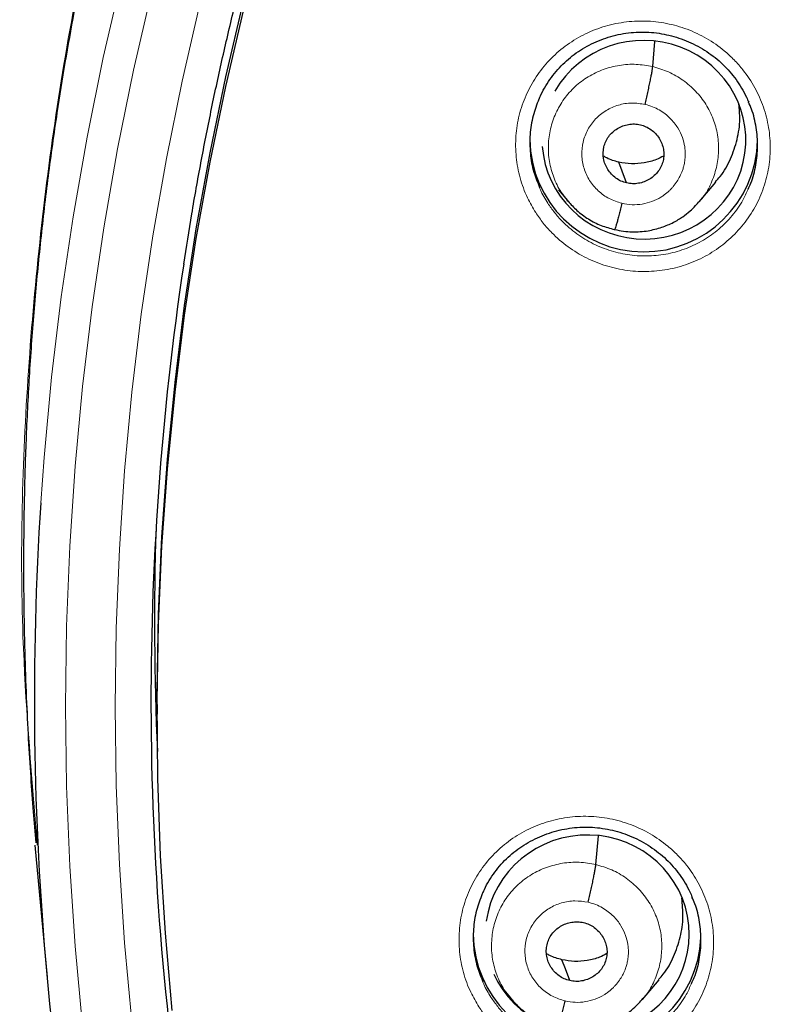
# Model space of a CAD drawing. Header units: millimetres. Extents: x 8 to 2314, y 12 to 2305.
# Tile 57 of 156: x 1039 to 1051, y 1806 to 1821. Entities that reach past the tile are written whole.
import ezdxf

# ---------------------------------------------------------------- set-up
doc = ezdxf.new("R2010")
doc.units = ezdxf.units.MM

msp = doc.modelspace()

# ---------------------------------------------------------------- linework, layer by layer
at = {"color": 7, "linetype": 'Continuous', "lineweight": 30}
for p, q in [((1048.799, 1819.995), (1048.832, 1820.37)), ((1049.495, 1817.975), (1049.741, 1818.268)), ((1047.391, 1818.157), (1047.525, 1817.994)), ((1047.519, 1818.003), (1047.535, 1817.986)), ((1047.537, 1817.988), (1047.53, 1817.998)), ((1048.23, 1817.561), (1048.226, 1817.56)), ((1041.401, 1810.471), (1041.401, 1810.328)), ((1039.596, 1808.578), (1039.611, 1808.37)), ((1047.95, 1808.08), (1047.989, 1808.509)), ((1039.577, 1808.368), (1039.758, 1806.396)), ((1048.648, 1806.066), (1048.894, 1806.36)), ((1046.585, 1806.194), (1046.675, 1806.086)), ((1046.669, 1806.094), (1046.685, 1806.077)), ((1046.687, 1806.08), (1046.68, 1806.089))]:
    msp.add_line(p, q, dxfattribs=at)
at = {"color": 252, "linetype": 'Continuous', "lineweight": 0}
for p, q in [((1047.557, 1817.963), (1047.537, 1817.988)), ((1048.226, 1817.56), (1048.081, 1817.608)), ((1046.707, 1806.054), (1046.687, 1806.08))]:
    msp.add_line(p, q, dxfattribs=at)
at = {"color": 7, "linetype": 'Continuous', "lineweight": 30, "flags": 128}
for points in [[(1041.401, 1810.471), (1041.401, 1810.663), (1041.422, 1811.82), (1041.473, 1812.975), (1041.555, 1814.128), (1041.668, 1815.28), (1041.812, 1816.427), (1041.986, 1817.571), (1042.191, 1818.71), (1042.426, 1819.843), (1042.691, 1820.97), (1042.985, 1822.09), (1043.31, 1823.201), (1043.664, 1824.304), (1044.048, 1825.397), (1044.461, 1826.481), (1044.902, 1827.553), (1045.372, 1828.613), (1045.869, 1829.661), (1046.395, 1830.696), (1046.948, 1831.717), (1047.528, 1832.724), (1048.135, 1833.715), (1048.768, 1834.69)], [(1041.627, 1805.902), (1041.525, 1807.054), (1041.453, 1808.208), (1041.412, 1809.364), (1041.401, 1810.52), (1041.422, 1811.676), (1041.473, 1812.832), (1041.555, 1813.985), (1041.668, 1815.136), (1041.812, 1816.284), (1041.986, 1817.428), (1042.191, 1818.567), (1042.426, 1819.7), (1042.691, 1820.827)], [(1048.41, 1818.258), (1048.344, 1818.432), (1048.293, 1818.569)], [(1047.561, 1806.346), (1047.496, 1806.521), (1047.444, 1806.659)]]:
    msp.add_lwpolyline(points, dxfattribs=at)
at = {"color": 252, "linetype": 'Continuous', "lineweight": 0, "flags": 128}
for points in [[(1039.664, 1813.48), (1039.713, 1814.158), (1039.826, 1815.36), (1039.97, 1816.559), (1040.147, 1817.754), (1040.355, 1818.944), (1040.595, 1820.129), (1040.867, 1821.307), (1041.17, 1822.477), (1041.504, 1823.639), (1041.868, 1824.793), (1042.264, 1825.936), (1042.69, 1827.069), (1043.145, 1828.191), (1043.631, 1829.3), (1044.146, 1830.397), (1044.69, 1831.48), (1045.263, 1832.548), (1045.864, 1833.602), (1046.493, 1834.64)], [(1041.318, 1821.107), (1041.049, 1819.941), (1040.812, 1818.768), (1040.605, 1817.59), (1040.431, 1816.406), (1040.288, 1815.219), (1040.176, 1814.028), (1040.096, 1812.835), (1040.049, 1811.64), (1040.033, 1810.445), (1040.049, 1809.249), (1040.096, 1808.055), (1040.176, 1806.862), (1040.288, 1805.671)], [(1041.025, 1805.737), (1040.915, 1806.909), (1040.837, 1808.083), (1040.789, 1809.258), (1040.774, 1810.435), (1040.789, 1811.611), (1040.837, 1812.787), (1040.915, 1813.961), (1041.025, 1815.133), (1041.165, 1816.301), (1041.337, 1817.466), (1041.54, 1818.625), (1041.774, 1819.779), (1042.039, 1820.927)]]:
    msp.add_lwpolyline(points, dxfattribs=at)
at = {"color": 7, "linetype": 'Continuous', "lineweight": 30}
for centre, radius, start, end in [((1048.665, 1818.929), 1.7, 180.8215, 358.7954), ((1084.924, 1810.53), 43.615, 171.4043, 189.3828), ((1084.88, 1810.539), 45.312, 176.2791, 194.1027), ((1084.914, 1811.693), 43.552, 178.1423, 182.5304), ((1047.82, 1807.065), 1.701, 180.8588, 357.4065)]:
    msp.add_arc(centre, radius, start, end, dxfattribs=at)
for centre, major_axis, ratio, start_param, end_param in [((1048.668, 1818.904), (1.518, -0.1), 0.974704, 6.121767, 8.979789), ((1048.668, 1818.904), (1.518, -0.1), 0.974704, 3.278063, 6.121767), ((1047.823, 1807.039), (1.521, 0.039), 0.974245, 0.06186, 2.982421), ((1047.823, 1807.039), (1.521, 0.039), 0.974245, 3.527836, 6.345046)]:
    msp.add_ellipse(centre, major_axis=major_axis, ratio=ratio, start_param=start_param, end_param=end_param, dxfattribs=at)
at = {"color": 252, "linetype": 'Continuous', "lineweight": 0}
for points, knots in [([(1086.559, 1858.832), (1085.167, 1858.797), (1082.383, 1858.727), (1078.241, 1858.163), (1074.163, 1857.268), (1070.183, 1856.016), (1066.33, 1854.425), (1062.636, 1852.506), (1059.13, 1850.273), (1055.838, 1847.745), (1052.786, 1844.942), (1049.999, 1841.884), (1047.499, 1838.597), (1045.304, 1835.105), (1043.432, 1831.437), (1041.898, 1827.62), (1040.714, 1823.686), (1039.886, 1819.664), (1039.436, 1815.587), (1039.319, 1811.877), (1039.515, 1809.546), (1039.596, 1808.578)], [0, 0, 0, 0, 0.053444, 0.106887, 0.160331, 0.213774, 0.267218, 0.320661, 0.374105, 0.427548, 0.480992, 0.534435, 0.587879, 0.641323, 0.694766, 0.74821, 0.801653, 0.855097, 0.90854, 0.961984, 1, 1, 1, 1]), ([(1047.053, 1817.815), (1047.01, 1817.888), (1046.912, 1818.052), (1046.812, 1818.332), (1046.753, 1818.644), (1046.749, 1818.961), (1046.798, 1819.273), (1046.901, 1819.571), (1047.053, 1819.848), (1047.25, 1820.095), (1047.487, 1820.307), (1047.757, 1820.475), (1048.052, 1820.596), (1048.365, 1820.666), (1048.686, 1820.685), (1049.006, 1820.648), (1049.317, 1820.561), (1049.608, 1820.422), (1049.84, 1820.262), (1050.017, 1820.098), (1050.176, 1819.918), (1050.331, 1819.684), (1050.461, 1819.393), (1050.538, 1819.085), (1050.563, 1818.769), (1050.533, 1818.455), (1050.451, 1818.15), (1050.316, 1817.864), (1050.136, 1817.605), (1049.913, 1817.38), (1049.655, 1817.194), (1049.368, 1817.055), (1049.061, 1816.965), (1048.742, 1816.928), (1048.421, 1816.943), (1048.106, 1817.012), (1047.806, 1817.131), (1047.53, 1817.298), (1047.319, 1817.481), (1047.162, 1817.656), (1047.089, 1817.762), (1047.053, 1817.815)], [0, 0, 0, 0, 0.0214464, 0.0483, 0.0751533, 0.101961, 0.1287687, 0.1555472, 0.1823258, 0.2091043, 0.2358831, 0.2626908, 0.2894988, 0.3163523, 0.3432059, 0.3701015, 0.3969971, 0.4239129, 0.4508285, 0.4677064, 0.4845843, 0.5114092, 0.5382339, 0.5650603, 0.5918866, 0.6186827, 0.6454787, 0.6722538, 0.699029, 0.725814, 0.7525991, 0.7794202, 0.8062416, 0.8331095, 0.8599775, 0.8868824, 0.9137873, 0.9407031, 0.9676188, 0.9838094, 1, 1, 1, 1]), ([(1047.53, 1817.998), (1047.496, 1818.038), (1047.409, 1818.142), (1047.315, 1818.341), (1047.249, 1818.578), (1047.234, 1818.825), (1047.267, 1819.069), (1047.347, 1819.303), (1047.47, 1819.517), (1047.635, 1819.702), (1047.833, 1819.851), (1048.059, 1819.959), (1048.301, 1820.021), (1048.552, 1820.04), (1048.716, 1820.01), (1048.799, 1819.995)], [0, 0, 0, 0, 0.050322, 0.129479, 0.208568, 0.287614, 0.366766, 0.445919, 0.524966, 0.604054, 0.683211, 0.762377, 0.841572, 0.920735, 1, 1, 1, 1]), ([(1048.799, 1819.995), (1048.879, 1819.972), (1049.039, 1819.925), (1049.256, 1819.797), (1049.445, 1819.633), (1049.599, 1819.437), (1049.71, 1819.215), (1049.776, 1818.976), (1049.79, 1818.729), (1049.758, 1818.485), (1049.676, 1818.253), (1049.588, 1818.083), (1049.515, 1818.005), (1049.498, 1817.987)], [0, 0, 0, 0, 0.0972123, 0.1942987, 0.2914254, 0.3885158, 0.4855951, 0.5825904, 0.6795346, 0.7766088, 0.8736832, 0.9706278, 1, 1, 1, 1]), ([(1048.339, 1817.954), (1048.274, 1817.975), (1048.145, 1818.015), (1047.98, 1818.136), (1047.85, 1818.291), (1047.766, 1818.474), (1047.732, 1818.672), (1047.752, 1818.871), (1047.823, 1819.058), (1047.941, 1819.221), (1048.099, 1819.347), (1048.284, 1819.428), (1048.486, 1819.462), (1048.619, 1819.441), (1048.686, 1819.431)], [0, 0, 0, 0, 0.083335, 0.166666, 0.249998, 0.333328, 0.416666, 0.5, 0.583337, 0.666671, 0.750002, 0.833334, 0.916665, 1, 1, 1, 1]), ([(1048.686, 1819.431), (1048.724, 1819.421), (1048.797, 1819.401), (1048.897, 1819.351), (1048.985, 1819.292), (1049.082, 1819.206), (1049.175, 1819.089), (1049.245, 1818.943), (1049.279, 1818.808), (1049.286, 1818.706), (1049.283, 1818.635), (1049.279, 1818.591), (1049.272, 1818.551), (1049.266, 1818.521), (1049.257, 1818.485), (1049.239, 1818.431), (1049.209, 1818.359), (1049.163, 1818.279), (1049.119, 1818.219), (1049.077, 1818.171), (1049.044, 1818.138), (1049.007, 1818.106), (1048.966, 1818.075), (1048.896, 1818.028), (1048.789, 1817.977), (1048.644, 1817.939), (1048.49, 1817.927), (1048.389, 1817.945), (1048.339, 1817.954)], [0, 0, 0, 0, 0.048256, 0.094113, 0.137726, 0.17912, 0.255047, 0.32201, 0.38003, 0.429031, 0.450172, 0.469077, 0.485751, 0.50019, 0.508004, 0.532314, 0.571737, 0.606401, 0.647701, 0.666072, 0.685489, 0.705953, 0.727471, 0.750055, 0.811405, 0.8735, 0.936301, 1, 1, 1, 1]), ([(1047.11, 1818.192), (1047.114, 1818.18), (1047.144, 1818.096), (1047.192, 1818.021), (1047.233, 1817.956)], [0, 0, 0, 0, 0.147185, 1, 1, 1, 1]), ([(1047.233, 1817.956), (1047.266, 1817.909), (1047.331, 1817.815), (1047.471, 1817.657), (1047.66, 1817.494), (1047.907, 1817.344), (1048.175, 1817.237), (1048.457, 1817.174), (1048.745, 1817.161), (1049.03, 1817.194), (1049.304, 1817.274), (1049.561, 1817.398), (1049.792, 1817.564), (1049.99, 1817.765), (1050.137, 1817.968), (1050.199, 1818.11), (1050.223, 1818.166)], [0, 0, 0, 0, 0.046912, 0.093824, 0.171822, 0.24982, 0.327788, 0.405756, 0.483616, 0.561477, 0.639193, 0.716909, 0.79451, 0.87211, 0.949673, 1, 1, 1, 1]), ([(1046.204, 1805.955), (1046.162, 1806.027), (1046.066, 1806.189), (1045.966, 1806.467), (1045.907, 1806.777), (1045.904, 1807.092), (1045.953, 1807.403), (1046.056, 1807.7), (1046.207, 1807.976), (1046.405, 1808.222), (1046.641, 1808.433), (1046.912, 1808.6), (1047.207, 1808.721), (1047.52, 1808.791), (1047.842, 1808.809), (1048.162, 1808.772), (1048.473, 1808.685), (1048.764, 1808.546), (1048.996, 1808.386), (1049.173, 1808.223), (1049.332, 1808.043), (1049.486, 1807.81), (1049.616, 1807.521), (1049.693, 1807.214), (1049.718, 1806.899), (1049.687, 1806.586), (1049.605, 1806.283), (1049.471, 1805.998), (1049.291, 1805.74), (1049.068, 1805.515), (1048.809, 1805.331), (1048.522, 1805.192), (1048.215, 1805.102), (1047.895, 1805.065), (1047.573, 1805.081), (1047.258, 1805.15), (1046.958, 1805.269), (1046.683, 1805.437), (1046.471, 1805.619), (1046.314, 1805.795), (1046.24, 1805.902), (1046.204, 1805.955)], [0, 0, 0, 0, 0.020989, 0.0478, 0.07461, 0.10139, 0.128169, 0.154947, 0.181725, 0.20853, 0.235335, 0.262185, 0.289036, 0.315929, 0.342822, 0.369738, 0.396653, 0.42356, 0.450466, 0.467312, 0.484158, 0.510948, 0.537739, 0.56453, 0.591321, 0.618097, 0.644872, 0.671656, 0.698439, 0.725257, 0.752076, 0.778941, 0.805805, 0.832709, 0.859612, 0.886528, 0.913444, 0.940342, 0.967239, 0.98362, 1, 1, 1, 1]), ([(1046.68, 1806.089), (1046.646, 1806.129), (1046.56, 1806.232), (1046.467, 1806.429), (1046.4, 1806.667), (1046.386, 1806.913), (1046.419, 1807.157), (1046.498, 1807.39), (1046.621, 1807.603), (1046.786, 1807.788), (1046.985, 1807.936), (1047.21, 1808.044), (1047.452, 1808.106), (1047.703, 1808.124), (1047.868, 1808.094), (1047.95, 1808.08)], [0, 0, 0, 0, 0.049685, 0.128895, 0.208036, 0.287134, 0.366338, 0.445545, 0.524647, 0.603789, 0.682999, 0.762218, 0.841466, 0.920681, 1, 1, 1, 1]), ([(1047.95, 1808.08), (1048.03, 1808.056), (1048.191, 1808.01), (1048.407, 1807.882), (1048.597, 1807.719), (1048.75, 1807.522), (1048.862, 1807.301), (1048.927, 1807.062), (1048.942, 1806.817), (1048.909, 1806.572), (1048.827, 1806.341), (1048.74, 1806.173), (1048.668, 1806.095), (1048.651, 1806.078)], [0, 0, 0, 0, 0.0973091, 0.1944933, 0.2917176, 0.3889051, 0.4860815, 0.5831732, 0.680212, 0.7773818, 0.8745543, 0.9715984, 1, 1, 1, 1]), ([(1047.49, 1806.044), (1047.426, 1806.064), (1047.297, 1806.105), (1047.131, 1806.225), (1047.002, 1806.379), (1046.917, 1806.562), (1046.883, 1806.76), (1046.903, 1806.959), (1046.974, 1807.145), (1047.093, 1807.307), (1047.25, 1807.433), (1047.435, 1807.514), (1047.637, 1807.548), (1047.771, 1807.527), (1047.837, 1807.517)], [0, 0, 0, 0, 0.083335, 0.166665, 0.249997, 0.333327, 0.416665, 0.499999, 0.583336, 0.666671, 0.750001, 0.833334, 0.916665, 1, 1, 1, 1]), ([(1047.837, 1807.517), (1047.875, 1807.506), (1047.949, 1807.487), (1048.049, 1807.437), (1048.136, 1807.378), (1048.234, 1807.292), (1048.327, 1807.176), (1048.396, 1807.03), (1048.43, 1806.895), (1048.438, 1806.793), (1048.435, 1806.723), (1048.43, 1806.678), (1048.423, 1806.639), (1048.417, 1806.609), (1048.408, 1806.573), (1048.391, 1806.519), (1048.36, 1806.447), (1048.314, 1806.367), (1048.27, 1806.307), (1048.228, 1806.26), (1048.195, 1806.227), (1048.158, 1806.195), (1048.117, 1806.163), (1048.047, 1806.117), (1047.94, 1806.066), (1047.795, 1806.028), (1047.642, 1806.016), (1047.541, 1806.034), (1047.49, 1806.044)], [0, 0, 0, 0, 0.04826, 0.09412, 0.137736, 0.179133, 0.255063, 0.322028, 0.380047, 0.429044, 0.450182, 0.469084, 0.485754, 0.500189, 0.508028, 0.532363, 0.571792, 0.606453, 0.647741, 0.666106, 0.685516, 0.705973, 0.727481, 0.750055, 0.811497, 0.873621, 0.936391, 1, 1, 1, 1]), ([(1046.264, 1806.331), (1046.268, 1806.319), (1046.297, 1806.237), (1046.345, 1806.163), (1046.385, 1806.1)], [0, 0, 0, 0, 0.150708, 1, 1, 1, 1]), ([(1046.385, 1806.1), (1046.418, 1806.052), (1046.483, 1805.957), (1046.624, 1805.799), (1046.813, 1805.635), (1047.06, 1805.485), (1047.328, 1805.379), (1047.516, 1805.337), (1047.706, 1805.311), (1047.898, 1805.302), (1048.184, 1805.335), (1048.459, 1805.415), (1048.716, 1805.538), (1048.947, 1805.703), (1049.145, 1805.904), (1049.293, 1806.107), (1049.354, 1806.249), (1049.379, 1806.305)], [0, 0, 0, 0, 0.047332, 0.094664, 0.172384, 0.250104, 0.327818, 0.405532, 0.405719, 0.483481, 0.561243, 0.638892, 0.71654, 0.794046, 0.87155, 0.948944, 1, 1, 1, 1])]:
    msp.add_open_spline(points, degree=3, knots=knots, dxfattribs=at)
at = {"color": 7, "linetype": 'Continuous', "lineweight": 30}
for points, knots in [([(1086.559, 1858.846), (1086.388, 1858.847), (1085.783, 1858.851), (1084.753, 1858.819), (1083.476, 1858.753), (1082.227, 1858.652), (1081.011, 1858.523), (1079.831, 1858.367), (1078.686, 1858.187), (1077.569, 1857.985), (1076.414, 1857.749), (1075.226, 1857.475), (1074.009, 1857.161), (1072.835, 1856.826), (1071.702, 1856.473), (1070.611, 1856.104), (1069.531, 1855.711), (1068.466, 1855.295), (1067.417, 1854.856), (1066.416, 1854.41), (1065.463, 1853.959), (1064.555, 1853.506), (1063.694, 1853.052), (1062.852, 1852.587), (1062.031, 1852.112), (1061.235, 1851.628), (1060.488, 1851.154), (1059.79, 1850.692), (1059.014, 1850.158), (1058.161, 1849.543), (1057.237, 1848.84), (1056.36, 1848.139), (1055.529, 1847.441), (1054.743, 1846.749), (1054, 1846.065), (1053.299, 1845.392), (1052.66, 1844.752), (1052.077, 1844.147), (1051.547, 1843.577), (1051.038, 1843.012), (1050.537, 1842.437), (1050.031, 1841.835), (1049.516, 1841.201), (1048.972, 1840.505), (1048.401, 1839.745), (1047.805, 1838.914), (1047.206, 1838.037), (1046.605, 1837.114), (1046.006, 1836.142), (1045.41, 1835.122), (1044.822, 1834.051), (1044.234, 1832.912), (1043.655, 1831.709), (1043.095, 1830.452), (1042.568, 1829.171), (1042.076, 1827.869), (1041.623, 1826.548), (1041.198, 1825.178), (1040.807, 1823.759), (1040.454, 1822.29), (1040.15, 1820.806), (1039.928, 1819.493), (1039.77, 1818.357), (1039.658, 1817.403), (1039.566, 1816.445), (1039.495, 1815.488), (1039.446, 1814.551), (1039.417, 1813.651), (1039.405, 1812.805), (1039.408, 1812.012), (1039.422, 1811.274), (1039.446, 1810.593), (1039.476, 1809.969), (1039.511, 1809.402), (1039.549, 1808.887), (1039.578, 1808.561), (1039.591, 1808.406)], [0, 0, 0, 0, 0.006544, 0.023189, 0.039523, 0.055546, 0.071256, 0.086381, 0.101202, 0.115717, 0.129924, 0.146436, 0.162509, 0.178142, 0.193332, 0.208079, 0.222382, 0.237481, 0.252055, 0.266105, 0.279635, 0.292647, 0.305143, 0.317126, 0.329717, 0.341696, 0.353067, 0.363835, 0.374004, 0.389463, 0.404424, 0.418894, 0.432876, 0.446375, 0.459391, 0.471927, 0.483983, 0.494402, 0.504436, 0.514088, 0.523822, 0.533964, 0.544517, 0.555483, 0.568182, 0.581397, 0.595131, 0.609385, 0.624161, 0.639462, 0.655288, 0.67164, 0.689316, 0.707215, 0.725199, 0.743263, 0.761405, 0.77962, 0.799171, 0.818799, 0.838502, 0.858276, 0.870742, 0.883236, 0.895758, 0.908306, 0.920692, 0.932393, 0.94338, 0.953654, 0.963217, 0.97207, 0.980075, 0.987398, 0.994039, 1, 1, 1, 1]), ([(1041.799, 1817.046), (1041.838, 1817.296), (1041.917, 1817.802), (1042.053, 1818.561), (1042.203, 1819.325), (1042.366, 1820.086), (1042.544, 1820.844), (1042.734, 1821.599), (1042.939, 1822.35), (1043.156, 1823.098), (1043.387, 1823.842), (1043.631, 1824.581), (1043.888, 1825.317), (1044.159, 1826.048), (1044.442, 1826.774), (1044.738, 1827.495), (1045.047, 1828.211), (1045.369, 1828.922), (1045.704, 1829.627), (1046.051, 1830.326), (1046.41, 1831.019), (1046.782, 1831.706), (1047.166, 1832.386), (1047.562, 1833.06), (1047.969, 1833.726), (1048.389, 1834.386), (1048.821, 1835.038), (1049.264, 1835.683), (1049.718, 1836.32), (1050.184, 1836.949), (1050.661, 1837.57), (1051.149, 1838.183), (1051.647, 1838.787), (1052.157, 1839.382), (1052.677, 1839.969), (1053.207, 1840.547), (1053.748, 1841.115), (1054.298, 1841.674), (1054.859, 1842.224), (1055.429, 1842.764), (1056.009, 1843.294), (1056.598, 1843.814), (1057.197, 1844.323), (1057.804, 1844.823), (1058.42, 1845.312), (1059.045, 1845.79), (1059.678, 1846.257), (1060.32, 1846.714), (1060.969, 1847.159), (1061.627, 1847.593), (1062.292, 1848.016), (1062.964, 1848.427), (1063.644, 1848.827), (1064.33, 1849.214), (1065.024, 1849.59), (1065.724, 1849.954), (1066.431, 1850.306), (1067.143, 1850.646), (1067.862, 1850.974), (1068.586, 1851.289), (1069.316, 1851.591), (1070.051, 1851.881), (1070.791, 1852.159), (1071.536, 1852.423), (1072.286, 1852.675), (1073.04, 1852.914), (1073.798, 1853.139), (1074.56, 1853.352), (1075.326, 1853.552), (1076.095, 1853.738), (1076.868, 1853.911), (1077.643, 1854.071), (1078.421, 1854.218), (1079.202, 1854.351), (1079.984, 1854.471), (1080.769, 1854.577), (1081.556, 1854.67), (1082.344, 1854.749), (1083.134, 1854.814), (1083.924, 1854.866), (1084.715, 1854.905), (1085.507, 1854.93), (1086.122, 1854.939), (1086.472, 1854.939), (1086.559, 1854.94)], [0, 0, 0, 0, 0.011994, 0.024296, 0.036598, 0.048899, 0.061201, 0.073503, 0.085804, 0.098106, 0.110407, 0.122709, 0.13501, 0.147312, 0.159613, 0.171914, 0.184216, 0.196517, 0.208818, 0.221119, 0.23342, 0.245721, 0.258022, 0.270323, 0.282624, 0.294925, 0.307225, 0.319526, 0.331827, 0.344127, 0.356428, 0.368728, 0.381028, 0.393329, 0.405629, 0.417929, 0.430229, 0.442529, 0.454829, 0.467129, 0.479428, 0.491728, 0.504028, 0.516327, 0.528627, 0.540926, 0.553226, 0.565525, 0.577824, 0.590124, 0.602423, 0.614722, 0.627021, 0.63932, 0.651619, 0.663918, 0.676217, 0.688515, 0.700814, 0.713113, 0.725411, 0.73771, 0.750009, 0.762307, 0.774606, 0.786904, 0.799202, 0.811501, 0.823799, 0.836097, 0.848396, 0.860694, 0.872992, 0.88529, 0.897588, 0.909887, 0.922185, 0.934483, 0.946781, 0.959079, 0.971377, 0.983675, 0.995973, 1, 1, 1, 1]), ([(1047.102, 1819.507), (1047.111, 1819.529), (1047.14, 1819.599), (1047.201, 1819.709), (1047.285, 1819.836), (1047.38, 1819.953), (1047.484, 1820.06), (1047.598, 1820.157), (1047.72, 1820.243), (1047.852, 1820.319), (1047.991, 1820.383), (1048.136, 1820.435), (1048.285, 1820.475), (1048.437, 1820.501), (1048.59, 1820.513), (1048.743, 1820.511), (1048.894, 1820.495), (1049.043, 1820.466), (1049.191, 1820.424), (1049.335, 1820.369), (1049.474, 1820.301), (1049.607, 1820.222), (1049.731, 1820.131), (1049.847, 1820.03), (1049.951, 1819.92), (1050.045, 1819.802), (1050.128, 1819.675), (1050.191, 1819.561), (1050.221, 1819.488), (1050.232, 1819.462)], [0, 0, 0, 0, 0.018493, 0.057572, 0.096458, 0.134942, 0.172876, 0.210421, 0.248343, 0.286709, 0.325405, 0.364292, 0.403202, 0.441953, 0.480431, 0.518569, 0.556373, 0.594417, 0.632757, 0.671324, 0.710022, 0.748726, 0.787311, 0.825696, 0.863796, 0.901674, 0.939829, 0.978285, 1, 1, 1, 1]), ([(1048.686, 1819.431), (1048.693, 1819.46), (1048.706, 1819.519), (1048.726, 1819.608), (1048.744, 1819.694), (1048.761, 1819.774), (1048.775, 1819.847), (1048.787, 1819.91), (1048.795, 1819.962), (1048.797, 1819.984), (1048.799, 1819.995)], [0, 0, 0, 0, 0.1256117, 0.250397, 0.3752145, 0.5002185, 0.625206, 0.7499654, 0.8746247, 1, 1, 1, 1]), ([(1047.1, 1819.511), (1047.068, 1819.428), (1047.003, 1819.257), (1046.962, 1818.982), (1046.965, 1818.699), (1047.012, 1818.431), (1047.079, 1818.268), (1047.11, 1818.192)], [0, 0, 0, 0, 0.196396, 0.404288, 0.61218, 0.820444, 1, 1, 1, 1]), ([(1049.735, 1818.273), (1049.759, 1818.299), (1049.854, 1818.4), (1049.967, 1818.616), (1050.067, 1818.905), (1050.11, 1819.184), (1050.093, 1819.36), (1050.085, 1819.434)], [0, 0, 0, 0, 0.085166, 0.330444, 0.57605, 0.821656, 1, 1, 1, 1]), ([(1050.223, 1818.166), (1050.238, 1818.195), (1050.294, 1818.309), (1050.344, 1818.526), (1050.374, 1818.806), (1050.349, 1819.088), (1050.301, 1819.31), (1050.245, 1819.429), (1050.229, 1819.463)], [0, 0, 0, 0, 0.074015, 0.284957, 0.495899, 0.707093, 0.918288, 1, 1, 1, 1]), ([(1048.41, 1818.258), (1048.381, 1818.266), (1048.324, 1818.283), (1048.223, 1818.345), (1048.12, 1818.455), (1048.053, 1818.621), (1048.06, 1818.799), (1048.133, 1818.961), (1048.267, 1819.08), (1048.408, 1819.132), (1048.527, 1819.143), (1048.585, 1819.132), (1048.615, 1819.127)], [0, 0, 0, 0, 0.062837, 0.125545, 0.250843, 0.37553, 0.499999, 0.624469, 0.749157, 0.874455, 0.937163, 1, 1, 1, 1]), ([(1048.615, 1819.127), (1048.643, 1819.119), (1048.7, 1819.102), (1048.777, 1819.055), (1048.843, 1818.996), (1048.898, 1818.926), (1048.938, 1818.847), (1048.962, 1818.763), (1048.968, 1818.675), (1048.957, 1818.588), (1048.928, 1818.505), (1048.884, 1818.43), (1048.825, 1818.365), (1048.753, 1818.312), (1048.673, 1818.273), (1048.587, 1818.25), (1048.498, 1818.242), (1048.439, 1818.253), (1048.41, 1818.258)], [0, 0, 0, 0, 0.062618, 0.125107, 0.187774, 0.25051, 0.313071, 0.375354, 0.437608, 0.499999, 0.562391, 0.624645, 0.686928, 0.74949, 0.812226, 0.874893, 0.937382, 1, 1, 1, 1]), ([(1048.293, 1818.569), (1048.23, 1818.585), (1048.151, 1818.606), (1048.081, 1818.649), (1048.066, 1818.658)], [0, 0, 0, 0, 0.781692, 1, 1, 1, 1]), ([(1048.963, 1818.66), (1048.928, 1818.642), (1048.836, 1818.594), (1048.673, 1818.554), (1048.482, 1818.536), (1048.356, 1818.558), (1048.293, 1818.569)], [0, 0, 0, 0, 0.173744, 0.449496, 0.724465, 1, 1, 1, 1]), ([(1047.535, 1817.986), (1047.578, 1817.939), (1047.668, 1817.838), (1047.836, 1817.716), (1048.026, 1817.616), (1048.163, 1817.581), (1048.231, 1817.564)], [0, 0, 0, 0, 0.230618, 0.488104, 0.744353, 1, 1, 1, 1]), ([(1048.231, 1817.563), (1048.275, 1817.553), (1048.361, 1817.535), (1048.529, 1817.523), (1048.722, 1817.537), (1048.929, 1817.59), (1049.103, 1817.663), (1049.243, 1817.747), (1049.352, 1817.833), (1049.435, 1817.912), (1049.479, 1817.964), (1049.498, 1817.987)], [0, 0, 0, 0, 0.096077, 0.187348, 0.356113, 0.507214, 0.640657, 0.756475, 0.854833, 0.93594, 1, 1, 1, 1]), ([(1048.339, 1817.954), (1048.332, 1817.926), (1048.318, 1817.868), (1048.298, 1817.789), (1048.28, 1817.718), (1048.263, 1817.657), (1048.249, 1817.61), (1048.238, 1817.577), (1048.233, 1817.568), (1048.231, 1817.564)], [0, 0, 0, 0, 0.145037, 0.290755, 0.436976, 0.58327, 0.729445, 0.875667, 1, 1, 1, 1]), ([(1046.256, 1807.638), (1046.266, 1807.661), (1046.295, 1807.731), (1046.357, 1807.842), (1046.441, 1807.968), (1046.536, 1808.085), (1046.64, 1808.192), (1046.754, 1808.287), (1046.877, 1808.373), (1047.008, 1808.448), (1047.147, 1808.513), (1047.292, 1808.564), (1047.442, 1808.603), (1047.594, 1808.629), (1047.747, 1808.641), (1047.899, 1808.638), (1048.05, 1808.623), (1048.2, 1808.594), (1048.347, 1808.552), (1048.491, 1808.496), (1048.63, 1808.429), (1048.763, 1808.35), (1048.887, 1808.259), (1049.002, 1808.159), (1049.107, 1808.049), (1049.201, 1807.931), (1049.284, 1807.805), (1049.347, 1807.691), (1049.377, 1807.618), (1049.388, 1807.591)], [0, 0, 0, 0, 0.019232, 0.058302, 0.097188, 0.135675, 0.173615, 0.211163, 0.249088, 0.287447, 0.326129, 0.364995, 0.403876, 0.442594, 0.481037, 0.519137, 0.556899, 0.594885, 0.633164, 0.671664, 0.71029, 0.748915, 0.787418, 0.825718, 0.863733, 0.901522, 0.939593, 0.977972, 1, 1, 1, 1]), ([(1047.837, 1807.517), (1047.844, 1807.546), (1047.858, 1807.605), (1047.877, 1807.693), (1047.896, 1807.779), (1047.912, 1807.859), (1047.926, 1807.932), (1047.938, 1807.995), (1047.946, 1808.047), (1047.949, 1808.069), (1047.95, 1808.08)], [0, 0, 0, 0, 0.125956, 0.250848, 0.375597, 0.500429, 0.625213, 0.749816, 0.874446, 1, 1, 1, 1]), ([(1046.255, 1807.642), (1046.223, 1807.56), (1046.158, 1807.391), (1046.117, 1807.117), (1046.12, 1806.836), (1046.167, 1806.569), (1046.233, 1806.406), (1046.264, 1806.331)], [0, 0, 0, 0, 0.196059, 0.404161, 0.612262, 0.820603, 1, 1, 1, 1]), ([(1048.888, 1806.365), (1048.912, 1806.39), (1049.005, 1806.49), (1049.118, 1806.704), (1049.219, 1806.993), (1049.263, 1807.29), (1049.243, 1807.485), (1049.233, 1807.578)], [0, 0, 0, 0, 0.079254, 0.31427, 0.549597, 0.784917, 1, 1, 1, 1]), ([(1049.379, 1806.305), (1049.393, 1806.334), (1049.449, 1806.446), (1049.499, 1806.661), (1049.529, 1806.94), (1049.504, 1807.221), (1049.456, 1807.441), (1049.4, 1807.559), (1049.385, 1807.592)], [0, 0, 0, 0, 0.07206, 0.28373, 0.4954, 0.707187, 0.918974, 1, 1, 1, 1]), ([(1047.561, 1806.346), (1047.533, 1806.355), (1047.476, 1806.372), (1047.399, 1806.418), (1047.333, 1806.477), (1047.278, 1806.547), (1047.238, 1806.626), (1047.214, 1806.71), (1047.208, 1806.798), (1047.219, 1806.884), (1047.248, 1806.967), (1047.292, 1807.043), (1047.351, 1807.107), (1047.423, 1807.16), (1047.503, 1807.198), (1047.589, 1807.221), (1047.678, 1807.229), (1047.737, 1807.219), (1047.766, 1807.214)], [0, 0, 0, 0, 0.062617, 0.125104, 0.18777, 0.250506, 0.313067, 0.375349, 0.4376, 0.499991, 0.562384, 0.624642, 0.686929, 0.749492, 0.812228, 0.874894, 0.937382, 1, 1, 1, 1]), ([(1047.766, 1807.214), (1047.794, 1807.205), (1047.852, 1807.189), (1047.928, 1807.142), (1047.995, 1807.083), (1048.049, 1807.013), (1048.089, 1806.934), (1048.114, 1806.85), (1048.12, 1806.762), (1048.108, 1806.676), (1048.08, 1806.593), (1048.035, 1806.518), (1047.976, 1806.453), (1047.905, 1806.401), (1047.825, 1806.362), (1047.739, 1806.339), (1047.649, 1806.331), (1047.591, 1806.341), (1047.561, 1806.346)], [0, 0, 0, 0, 0.062616, 0.125104, 0.18777, 0.250506, 0.313067, 0.375348, 0.437599, 0.49999, 0.562384, 0.624642, 0.686929, 0.749492, 0.812228, 0.874893, 0.937381, 1, 1, 1, 1]), ([(1047.444, 1806.659), (1047.382, 1806.675), (1047.301, 1806.696), (1047.23, 1806.74), (1047.214, 1806.75)], [0, 0, 0, 0, 0.767794, 1, 1, 1, 1]), ([(1048.115, 1806.75), (1048.079, 1806.731), (1047.988, 1806.683), (1047.824, 1806.643), (1047.633, 1806.625), (1047.507, 1806.648), (1047.444, 1806.659)], [0, 0, 0, 0, 0.1741731, 0.4497776, 0.7246011, 1, 1, 1, 1]), ([(1046.685, 1806.077), (1046.728, 1806.03), (1046.818, 1805.928), (1046.987, 1805.806), (1047.177, 1805.707), (1047.314, 1805.671), (1047.383, 1805.654)], [0, 0, 0, 0, 0.2304094, 0.4879124, 0.7442286, 1, 1, 1, 1]), ([(1047.383, 1805.653), (1047.427, 1805.644), (1047.513, 1805.625), (1047.68, 1805.614), (1047.874, 1805.627), (1048.081, 1805.68), (1048.254, 1805.754), (1048.395, 1805.838), (1048.504, 1805.923), (1048.588, 1806.003), (1048.632, 1806.055), (1048.651, 1806.078)], [0, 0, 0, 0, 0.095965, 0.187139, 0.355762, 0.506785, 0.640211, 0.756066, 0.854512, 0.935757, 1, 1, 1, 1]), ([(1047.49, 1806.044), (1047.483, 1806.015), (1047.469, 1805.958), (1047.45, 1805.879), (1047.431, 1805.808), (1047.414, 1805.747), (1047.4, 1805.7), (1047.389, 1805.667), (1047.385, 1805.658), (1047.383, 1805.654)], [0, 0, 0, 0, 0.1446576, 0.2902488, 0.4365428, 0.5830359, 0.7294463, 0.8758334, 1, 1, 1, 1])]:
    msp.add_open_spline(points, degree=3, knots=knots, dxfattribs=at)

doc.saveas('drawing.dxf')
